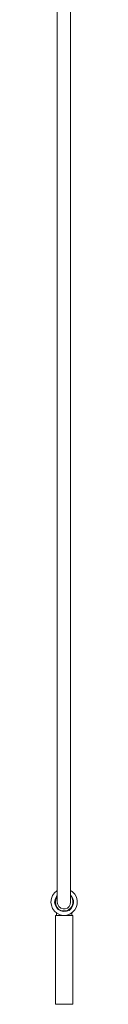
# Model space of a CAD drawing. Header units: inches. Extents: x 15 to 192, y -275 to -14.
# Tile 6 of 18: x 185.84 to 186.97, y -274.43 to -232.31. Entities that reach past the tile are written whole.
import ezdxf

# ---------------------------------------------------------------- set-up
doc = ezdxf.new("R2010")
doc.units = ezdxf.units.IN
doc.header["$MEASUREMENT"] = 0
doc.layers.add('Capa 1', color=7, linetype='Continuous')

msp = doc.modelspace()

# ---------------------------------------------------------------- linework, layer by layer
at = {"layer": 'Capa 1', "color": 250, "lineweight": 5}
for points in [[(186.12, -231.38), (186.12, -233.522), (186.12, -235.649), (186.12, -237.693), (186.12, -239.685), (186.12, -241.594), (186.12, -243.437), (186.12, -245.195), (186.12, -246.885), (186.12, -247.807), (186.12, -248.696), (186.12, -249.565), (186.12, -250.419), (186.12, -251.291), (186.12, -252.213), (186.12, -253.199), (186.12, -254.155), (186.12, -255.158), (186.12, -256.18), (186.12, -257.235), (186.12, -258.291), (186.12, -259.38), (186.12, -260.434), (186.12, -261.49), (186.12, -262.527), (186.12, -263.549), (186.12, -264.539), (186.12, -265.492), (186.12, -266.378), (186.12, -267.032), (186.12, -267.635), (186.12, -268.188), (186.12, -268.691), (186.12, -269.127), (186.12, -269.477), (186.12, -269.762), (186.12, -269.946), (186.12, -270.063)], [(186.69, -270.063), (186.69, -269.946), (186.69, -269.762), (186.69, -269.494), (186.69, -269.159), (186.69, -268.757), (186.69, -268.306), (186.69, -267.803), (186.69, -267.249), (186.69, -266.58), (186.69, -265.862), (186.69, -265.124), (186.69, -264.371), (186.69, -263.583), (186.69, -262.795), (186.69, -262.007), (186.69, -261.137), (186.69, -260.282), (186.69, -259.446), (186.69, -258.626), (186.69, -257.856), (186.69, -257.083), (186.69, -256.281), (186.69, -254.74), (186.69, -253.134), (186.69, -251.459), (186.69, -249.75), (186.69, -247.974), (186.69, -246.133), (186.69, -244.224), (186.69, -242.265), (186.69, -240.255), (186.69, -238.211), (186.69, -236.135), (186.69, -234.008), (186.69, -231.881)], [(186.12, -269.561), (186.104, -269.577), (186.004, -269.662), (185.92, -269.779), (185.869, -269.912), (185.836, -270.063)], [(185.836, -270.063), (185.869, -270.197), (185.92, -270.331), (186.004, -270.449), (186.104, -270.533), (186.238, -270.6), (186.373, -270.633), (186.522, -270.616), (186.656, -270.582), (186.775, -270.499), (186.874, -270.398), (186.941, -270.265), (186.975, -270.13), (186.975, -269.997), (186.941, -269.846), (186.874, -269.729), (186.775, -269.629), (186.707, -269.577)], [(186.707, -269.779), (186.707, -269.779), (186.775, -269.879), (186.808, -269.997), (186.808, -270.113), (186.775, -270.231), (186.707, -270.331), (186.624, -270.415), (186.506, -270.449), (186.389, -270.465), (186.271, -270.432), (186.154, -270.382), (186.087, -270.281), (186.022, -270.182), (186.004, -270.063)], [(186.004, -270.063), (186.022, -269.946), (186.087, -269.829), (186.12, -269.779)], [(186.12, -269.813), (186.104, -269.846), (186.052, -269.946), (186.037, -270.063)], [(186.037, -270.063), (186.052, -270.163), (186.104, -270.281), (186.172, -270.364), (186.271, -270.415), (186.389, -270.432), (186.506, -270.432), (186.606, -270.382), (186.69, -270.315), (186.757, -270.231), (186.79, -270.113), (186.79, -269.997), (186.757, -269.897), (186.707, -269.813)], [(186.69, -270.063), (186.673, -270.163), (186.624, -270.248), (186.556, -270.315), (186.455, -270.349), (186.373, -270.349), (186.271, -270.315), (186.187, -270.248), (186.136, -270.163), (186.12, -270.063)], [(186.037, -270.633), (186.052, -270.633), (186.087, -270.633), (186.172, -270.633), (186.271, -270.633), (186.373, -270.633), (186.488, -270.633), (186.59, -270.633), (186.69, -270.633), (186.757, -270.633), (186.79, -270.633)], [(186.037, -270.633), (186.037, -274.435)], [(186.087, -270.516), (186.087, -270.633)], [(186.741, -270.633), (186.741, -270.516)], [(186.79, -274.435), (186.79, -270.633)], [(186.037, -274.435), (186.052, -274.435), (186.087, -274.435), (186.172, -274.435), (186.271, -274.435), (186.373, -274.435), (186.488, -274.435), (186.59, -274.435), (186.69, -274.435), (186.757, -274.435), (186.79, -274.435)]]:
    msp.add_lwpolyline(points, dxfattribs=at)

doc.saveas('drawing.dxf')
